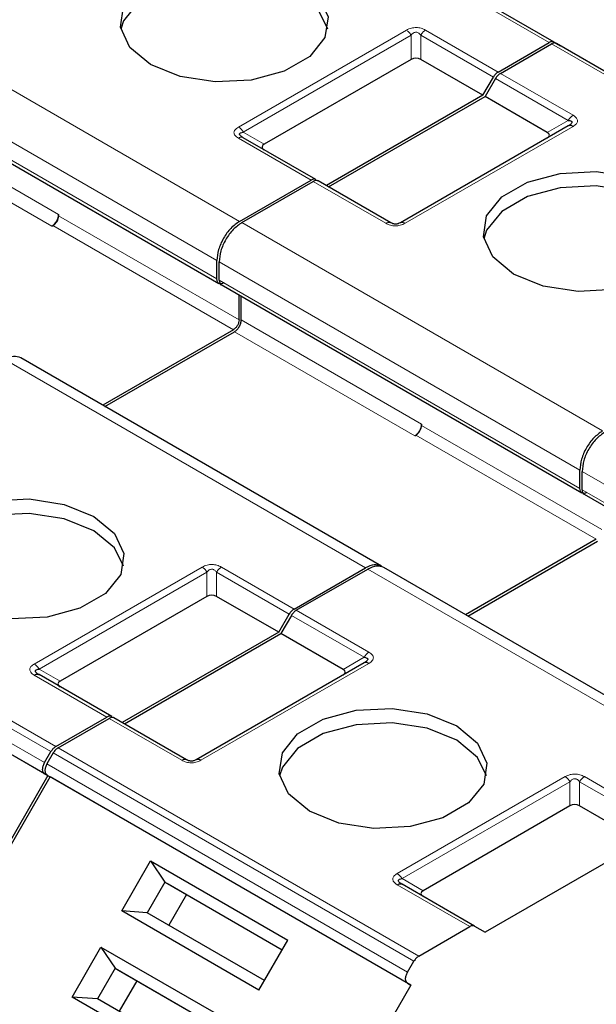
# Model space of a CAD drawing. Header units: millimetres. Extents: x 5 to 418, y 2 to 292.
# Tile 36 of 42: x 361.45 to 368.64, y 139.01 to 151.28. Entities that reach past the tile are written whole.
import ezdxf

# ---------------------------------------------------------------- set-up
doc = ezdxf.new("R2010")
doc.units = ezdxf.units.MM

msp = doc.modelspace()

# ---------------------------------------------------------------- linework, layer by layer
at = {"color": 7, "linetype": 'Continuous', "lineweight": 18}
for p, q in [((368.0569, 150.9967), (363.5597, 153.5929)), ((359.6987, 151.364), (364.1959, 148.7678)), ((364.1819, 149.9433), (366.275, 151.1516)), ((366.515, 151.1516), (367.4201, 150.6291)), ((364.2419, 149.88), (366.335, 151.0883)), ((366.335, 150.7864), (366.335, 151.0883)), ((366.455, 151.0883), (367.3601, 150.5658)), ((366.455, 151.0883), (366.455, 150.7864)), ((359.4158, 150.8741), (363.913, 148.2779)), ((372.5824, 148.3842), (368.0852, 150.9804)), ((363.913, 148.0493), (359.4158, 150.6455)), ((367.3884, 150.5495), (368.2934, 150.027)), ((367.4484, 150.6128), (368.3534, 150.0903)), ((359.6916, 150.1514), (361.9402, 148.8534)), ((359.6067, 150.0045), (361.8553, 148.7064)), ((368.032, 149.876), (368.2934, 150.027)), ((368.3534, 149.9517), (366.2604, 148.7435)), ((365.087, 149.2823), (364.1819, 149.8048)), ((364.2419, 149.88), (364.5034, 149.7291)), ((366.0204, 148.7435), (365.1153, 149.266)), ((361.9402, 148.837), (364.1888, 147.5389)), ((361.8695, 148.7146), (364.1181, 147.4165)), ((364.2242, 148.7515), (368.7214, 146.1553)), ((363.9413, 148.2616), (368.4385, 145.6654)), ((368.4385, 145.4368), (363.9413, 148.033)), ((364.2171, 147.5389), (366.4657, 146.2409)), ((364.1322, 147.392), (366.3808, 146.0939)), ((365.7656, 144.449), (361.2684, 147.0452)), ((366.4657, 146.2245), (368.7143, 144.9264)), ((366.395, 146.102), (368.6436, 144.804)), ((368.4668, 145.6491), (372.964, 143.0529)), ((372.964, 142.8243), (368.4668, 145.4205)), ((357.3474, 144.753), (361.8446, 142.1568)), ((357.4074, 144.8163), (361.9046, 142.2201)), ((357.2681, 144.6155), (361.7653, 142.0193)), ((361.7653, 141.8808), (357.2681, 144.4769)), ((361.6363, 143.2488), (363.7294, 144.4571)), ((361.6963, 143.1855), (363.7894, 144.3937)), ((363.7894, 144.0919), (363.7894, 144.3937)), ((363.9094, 144.3937), (364.8145, 143.8712)), ((363.9094, 144.3937), (363.9094, 144.0919)), ((363.9694, 144.4571), (364.8745, 143.9346)), ((370.2911, 141.8365), (365.7939, 144.4327)), ((364.9028, 143.9182), (365.8079, 143.3957)), ((364.8428, 143.8549), (365.7479, 143.3324)), ((365.8079, 143.2572), (363.7148, 142.0489)), ((365.4864, 143.1815), (365.7479, 143.3324)), ((361.6963, 143.1855), (361.9578, 143.0345)), ((362.5414, 142.5877), (361.6363, 143.1102)), ((363.4748, 142.0489), (362.5697, 142.5714)), ((361.9329, 142.2038), (366.4301, 139.6076)), ((361.8729, 142.1405), (366.3701, 139.5443)), ((361.7936, 142.003), (366.2908, 139.4068)), ((366.2908, 139.2682), (361.7936, 141.8644)), ((366.1618, 140.6363), (368.2549, 141.8446)), ((366.2218, 140.5729), (368.3149, 141.7812)), ((368.3149, 141.4794), (368.3149, 141.7812)), ((368.4349, 141.7812), (369.34, 141.2587)), ((368.4349, 141.7812), (368.4349, 141.4794)), ((368.4949, 141.8446), (369.4, 141.3221)), ((366.2218, 140.5729), (366.4833, 140.422)), ((367.0669, 139.9752), (366.1618, 140.4977))]:
    msp.add_line(p, q, dxfattribs=at)
at = {"color": 7, "linetype": 'Continuous', "lineweight": 25}
for p, q in [((368.1169, 151.0027), (363.6197, 153.5989)), ((367.4201, 150.6291), (368.0569, 150.9967)), ((368.1169, 151.0027), (368.1962, 150.9569)), ((372.6424, 148.3902), (368.1452, 150.9864)), ((367.4484, 150.6128), (368.0852, 150.9804)), ((366.335, 150.7864), (364.5034, 149.7291)), ((367.2294, 150.3394), (366.455, 150.7864)), ((359.4396, 150.5912), (363.939, 147.9937)), ((367.2294, 150.3394), (367.3601, 150.5658)), ((367.3884, 150.5495), (367.2576, 150.3231)), ((367.2294, 150.3394), (365.2777, 149.2127)), ((365.306, 149.1964), (367.2576, 150.3231)), ((368.032, 149.876), (367.2576, 150.3231)), ((368.2934, 149.9577), (366.2004, 148.7494)), ((368.311, 149.9688), (368.2991, 149.9604)), ((365.147, 149.2882), (364.2419, 149.8107)), ((364.1959, 148.7678), (365.087, 149.2823)), ((366.0804, 148.7494), (365.1753, 149.2719)), ((364.2242, 148.7515), (365.1153, 149.266)), ((361.9402, 148.8534), (361.9402, 148.837)), ((361.8553, 148.7064), (361.8695, 148.7146)), ((363.913, 148.0493), (363.913, 148.2779)), ((363.9413, 148.033), (363.9413, 148.2616)), ((363.9651, 147.9787), (368.4644, 145.3812)), ((364.1888, 147.5389), (364.1888, 147.8495)), ((364.2171, 147.5389), (364.2171, 147.8332)), ((364.1181, 147.4165), (362.4889, 146.4759)), ((362.5171, 146.4596), (364.1322, 147.392)), ((365.966, 144.4686), (361.4681, 147.0652)), ((366.4657, 146.2409), (366.4657, 146.2245)), ((366.3808, 146.0939), (366.395, 146.102)), ((368.4385, 145.4368), (368.4385, 145.6654)), ((368.4668, 145.4205), (368.4668, 145.6491)), ((368.4906, 145.3661), (372.9899, 142.7687)), ((368.6436, 144.804), (367.0143, 143.8634)), ((367.0426, 143.8471), (368.6577, 144.7795)), ((361.8053, 141.8577), (357.3081, 144.4538)), ((364.8745, 143.9346), (365.7656, 144.449)), ((364.9028, 143.9182), (365.7939, 144.4327)), ((370.4915, 141.8561), (365.9936, 144.4527)), ((363.7894, 144.0919), (361.9578, 143.0345)), ((364.6838, 143.6448), (363.9094, 144.0919)), ((364.6838, 143.6448), (364.8145, 143.8712)), ((364.8428, 143.8549), (364.7121, 143.6285)), ((364.6838, 143.6448), (362.7322, 142.5182)), ((362.7604, 142.5019), (364.7121, 143.6285)), ((365.4864, 143.1815), (364.7121, 143.6285)), ((365.7479, 143.2631), (363.6548, 142.0549)), ((361.6907, 143.1189), (361.6788, 143.1273)), ((362.6014, 142.5937), (361.6963, 143.1162)), ((361.9046, 142.2201), (362.5414, 142.5877)), ((361.9329, 142.2038), (362.5697, 142.5714)), ((363.5348, 142.0549), (362.6297, 142.5774)), ((361.7653, 142.0193), (361.8446, 142.1568)), ((361.8729, 142.1405), (361.7936, 142.003)), ((361.8053, 141.8577), (359.3053, 137.5275)), ((359.3336, 137.5112), (361.8336, 141.8413)), ((361.7653, 141.8808), (361.8053, 141.8577)), ((361.7936, 141.8644), (361.8336, 141.8413)), ((366.3308, 139.2451), (361.8336, 141.8413)), ((368.3149, 141.4794), (366.4833, 140.422)), ((369.2093, 141.0323), (368.4349, 141.4794)), ((369.2093, 141.0323), (367.2576, 139.9057)), ((362.7267, 140.1712), (363.0866, 140.7945)), ((363.0866, 140.7945), (364.7976, 139.8068)), ((363.0866, 140.7945), (363.2656, 140.5297)), ((363.2656, 140.5297), (363.0456, 140.1486)), ((363.2656, 140.5297), (364.7277, 139.6856)), ((363.2656, 140.5297), (363.3056, 140.5066)), ((363.3056, 140.5066), (364.7277, 139.6856)), ((366.2162, 140.5064), (366.2043, 140.5148)), ((367.1269, 139.9812), (366.2218, 140.5037)), ((363.5356, 140.3738), (363.3156, 139.9927)), ((364.4377, 139.1834), (362.7267, 140.1712)), ((363.0456, 140.1486), (362.7267, 140.1712)), ((364.5077, 139.3046), (363.0456, 140.1486)), ((366.4301, 139.6076), (367.0669, 139.9752)), ((367.1269, 139.9812), (367.2576, 139.9057)), ((362.1067, 139.0973), (362.4666, 139.7207)), ((362.4666, 139.7207), (364.1776, 138.7329)), ((362.4666, 139.7207), (362.6456, 139.4558)), ((364.4377, 139.1834), (364.7976, 139.8068)), ((362.6456, 139.4558), (362.4256, 139.0747)), ((362.6456, 139.4558), (364.1077, 138.6117)), ((362.6456, 139.4558), (362.6856, 139.4327)), ((366.2908, 139.4068), (366.3701, 139.5443)), ((362.6856, 139.4327), (364.1077, 138.6117)), ((362.9156, 139.2999), (362.6956, 138.9189)), ((366.3308, 139.2451), (363.8308, 134.915)), ((366.2908, 139.2682), (366.3308, 139.2451)), ((363.8177, 138.1096), (362.1067, 139.0973)), ((362.4256, 139.0747), (362.1067, 139.0973)), ((363.8877, 138.2307), (362.4256, 139.0747))]:
    msp.add_line(p, q, dxfattribs=at)
at = {"color": 7, "linetype": 'Continuous', "lineweight": 25, "flags": 128}
for points in [[(363.0857, 150.7231), (362.8267, 150.9366), (362.7099, 151.1884), (362.7492, 151.448), (362.9401, 151.6842), (363.2593, 151.8685), (363.6685, 151.9787), (364.1183, 152.0014), (364.5544, 151.934), (364.9242, 151.7845)], [(364.9242, 151.6048), (364.5544, 151.7543), (364.1183, 151.8218), (363.6685, 151.7991), (363.2593, 151.6889), (362.9401, 151.5046), (362.7492, 151.2684), (362.7143, 151.164)], [(364.9242, 151.7845), (365.1831, 151.571), (365.3, 151.3192), (365.2607, 151.0596), (365.0698, 150.8233), (364.7506, 150.639), (364.3414, 150.5289), (363.8916, 150.5062), (363.4555, 150.5736), (363.0857, 150.7231)], [(365.2956, 151.164), (365.1831, 151.3913), (364.9242, 151.6048)], [(367.6112, 148.1106), (367.3522, 148.3241), (367.2354, 148.5759), (367.2747, 148.8355), (367.4655, 149.0717), (367.7848, 149.256), (368.194, 149.3662), (368.6437, 149.3889), (369.0798, 149.3214), (369.4497, 149.172)], [(369.4497, 148.9923), (369.0798, 149.1418), (368.6437, 149.2093), (368.194, 149.1866), (367.7848, 149.0764), (367.4655, 148.8921), (367.2747, 148.6559), (367.2398, 148.5515)], [(369.4497, 149.172), (369.7086, 148.9585), (369.8255, 148.7067), (369.7861, 148.4471), (369.5953, 148.2108), (369.2761, 148.0265), (368.8669, 147.9164), (368.4171, 147.8937), (367.981, 147.9611), (367.6112, 148.1106)], [(360.5401, 144.0286), (360.2812, 144.2421), (360.1643, 144.4938), (360.2037, 144.7535), (360.3945, 144.9897), (360.7137, 145.174), (361.1229, 145.2841), (361.5727, 145.3069), (362.0088, 145.2394), (362.3786, 145.0899)], [(362.3786, 144.9103), (362.0088, 145.0598), (361.5727, 145.1272), (361.1229, 145.1045), (360.7137, 144.9944), (360.3945, 144.8101), (360.2037, 144.5738), (360.1687, 144.4694)], [(362.3786, 145.0899), (362.6376, 144.8764), (362.7544, 144.6247), (362.7151, 144.365), (362.5243, 144.1288), (362.205, 143.9445), (361.7958, 143.8343), (361.3461, 143.8116), (360.91, 143.8791), (360.5401, 144.0286)], [(362.75, 144.4694), (362.6376, 144.6968), (362.3786, 144.9103)], [(365.0656, 141.4161), (364.8066, 141.6296), (364.6898, 141.8813), (364.7291, 142.141), (364.9199, 142.3772), (365.2392, 142.5615), (365.6484, 142.6716), (366.0981, 142.6944), (366.5343, 142.6269), (366.9041, 142.4774)], [(366.9041, 142.2978), (366.5343, 142.4473), (366.0981, 142.5147), (365.6484, 142.492), (365.2392, 142.3819), (364.9199, 142.1976), (364.7291, 141.9613), (364.6942, 141.8569)], [(366.9041, 142.4774), (367.163, 142.2639), (367.2799, 142.0121), (367.2406, 141.7525), (367.0497, 141.5163), (366.7305, 141.332), (366.3213, 141.2218), (365.8715, 141.1991), (365.4354, 141.2666), (365.0656, 141.4161)], [(367.2755, 141.8569), (367.163, 142.0843), (366.9041, 142.2978)]]:
    msp.add_lwpolyline(points, dxfattribs=at)
at = {"color": 7, "linetype": 'Continuous', "lineweight": 18}
for centre, radius, start, end in [((364.2171, 149.7557), 0.0604, 65.68605, 125.61817), ((365.8995, 143.2489), 0.1731, 121.95467, 151.14439)]:
    msp.add_arc(centre, radius, start, end, dxfattribs=at)
at = {"color": 7, "linetype": 'Continuous', "lineweight": 25}
for centre, radius in [((361.756, 148.8617), 0.1844), ((361.7867, 148.844), 0.1537), ((366.2815, 146.2492), 0.1844), ((366.3122, 146.2315), 0.1537)]:
    msp.add_arc(centre, radius, 302.60548, 357.39452, dxfattribs=at)
for centre, major_axis, ratio, start_param, end_param in [((366.395, 150.6825), (0.12, 0), 0.9998916, 1.0471975, 2.0943951), ((367.852, 149.8414), (0.2078, 0), 0.3332972, 5.7595865, 6.8067841), ((364.6834, 149.6944), (0.2078, 0), 0.3332972, 2.6179939, 3.6651914), ((363.8494, 143.988), (0.12, 0), 0.9998916, 1.0471975, 2.0943951), ((365.3064, 143.1468), (0.2078, 0), 0.3332972, 5.7595865, 6.8067841), ((362.1378, 142.9999), (0.2078, 0), 0.3332972, 2.6179939, 3.6651915), ((368.3749, 141.3755), (0.12, 0), 0.9998916, 1.0471975, 2.0943951), ((366.6633, 140.3874), (0.2078, 0), 0.3332972, 2.6179939, 3.6651915)]:
    msp.add_ellipse(centre, major_axis=major_axis, ratio=ratio, start_param=start_param, end_param=end_param, dxfattribs=at)
at = {"color": 7, "linetype": 'Continuous', "lineweight": 18}
for points, knots in [([(366.275, 151.1516), (366.2946, 151.1614), (366.3222, 151.175), (366.3675, 151.1829), (366.3991, 151.1841), (366.4302, 151.1819), (366.4716, 151.1733), (366.497, 151.1606), (366.515, 151.1516)], [0, 0, 0, 0, 0.2823256, 0.3956386, 0.5177702, 0.6311071, 0.7404354, 1, 1, 1, 1]), ([(366.335, 151.0883), (366.3434, 151.0988), (366.3553, 151.1136), (366.3801, 151.1247), (366.3983, 151.1262), (366.4154, 151.1229), (366.4364, 151.1111), (366.4473, 151.0977), (366.455, 151.0883)], [0, 0, 0, 0, 0.2915567, 0.4094353, 0.5237228, 0.6250088, 0.734944, 1, 1, 1, 1]), ([(368.3534, 150.0903), (368.3703, 150.0789), (368.3939, 150.063), (368.4077, 150.0369), (368.4096, 150.0186), (368.406, 150.0007), (368.391, 149.9768), (368.369, 149.9621), (368.3534, 149.9517)], [0, 0, 0, 0, 0.2823256, 0.3956386, 0.5177703, 0.6311071, 0.7404354, 1, 1, 1, 1]), ([(364.1819, 149.8048), (364.1661, 149.8154), (364.1431, 149.8308), (364.1286, 149.856), (364.1251, 149.8742), (364.1287, 149.8922), (364.143, 149.917), (364.1659, 149.9325), (364.1819, 149.9433)], [0, 0, 0, 0, 0.26461808, 0.38495477, 0.50402884, 0.61396803, 0.73058283, 1, 1, 1, 1]), ([(366.2604, 148.7435), (366.2408, 148.7337), (366.2132, 148.7201), (366.1679, 148.7122), (366.1363, 148.711), (366.1052, 148.7131), (366.0638, 148.7218), (366.0383, 148.7345), (366.0204, 148.7435)], [0, 0, 0, 0, 0.2823256, 0.3956386, 0.5177702, 0.6311071, 0.7404354, 1, 1, 1, 1]), ([(363.7294, 144.4571), (363.749, 144.4668), (363.7766, 144.4804), (363.8219, 144.4884), (363.8535, 144.4895), (363.8846, 144.4874), (363.926, 144.4788), (363.9515, 144.466), (363.9694, 144.4571)], [0, 0, 0, 0, 0.2823256, 0.3956386, 0.5177702, 0.6311071, 0.7404354, 1, 1, 1, 1]), ([(363.7894, 144.3937), (363.7978, 144.4043), (363.8097, 144.419), (363.8345, 144.4301), (363.8527, 144.4317), (363.8698, 144.4283), (363.8909, 144.4165), (363.9017, 144.4032), (363.9094, 144.3937)], [0, 0, 0, 0, 0.2915567, 0.4094353, 0.5237228, 0.6250088, 0.734944, 1, 1, 1, 1]), ([(365.8079, 143.3957), (365.8237, 143.3852), (365.8467, 143.3698), (365.8612, 143.3445), (365.8647, 143.3263), (365.8611, 143.3083), (365.8468, 143.2835), (365.8239, 143.268), (365.8079, 143.2572)], [0, 0, 0, 0, 0.2646181, 0.3849548, 0.5040288, 0.613968, 0.7305828, 1, 1, 1, 1]), ([(361.6363, 143.1102), (361.6195, 143.1216), (361.5959, 143.1375), (361.5821, 143.1636), (361.5802, 143.1819), (361.5838, 143.1998), (361.5988, 143.2237), (361.6208, 143.2384), (361.6363, 143.2488)], [0, 0, 0, 0, 0.2823256, 0.3956386, 0.5177703, 0.6311071, 0.7404354, 1, 1, 1, 1]), ([(363.7148, 142.0489), (363.6952, 142.0392), (363.6676, 142.0255), (363.6223, 142.0176), (363.5907, 142.0165), (363.5596, 142.0186), (363.5182, 142.0272), (363.4928, 142.04), (363.4748, 142.0489)], [0, 0, 0, 0, 0.2823256, 0.3956386, 0.5177702, 0.6311071, 0.7404354, 1, 1, 1, 1]), ([(368.2549, 141.8446), (368.2745, 141.8543), (368.3021, 141.8679), (368.3474, 141.8759), (368.379, 141.877), (368.4101, 141.8749), (368.4515, 141.8663), (368.4769, 141.8535), (368.4949, 141.8446)], [0, 0, 0, 0, 0.2823256, 0.3956386, 0.5177702, 0.6311071, 0.7404354, 1, 1, 1, 1]), ([(368.3149, 141.7812), (368.3233, 141.7918), (368.3352, 141.8065), (368.36, 141.8176), (368.3782, 141.8192), (368.3953, 141.8158), (368.4163, 141.804), (368.4272, 141.7907), (368.4349, 141.7812)], [0, 0, 0, 0, 0.2915567, 0.4094353, 0.5237228, 0.6250088, 0.734944, 1, 1, 1, 1]), ([(366.1618, 140.4977), (366.145, 140.5091), (366.1214, 140.525), (366.1076, 140.5511), (366.1056, 140.5694), (366.1093, 140.5873), (366.1243, 140.6112), (366.1463, 140.6259), (366.1618, 140.6363)], [0, 0, 0, 0, 0.28232556, 0.39563861, 0.51777026, 0.63110712, 0.7404354, 1, 1, 1, 1])]:
    msp.add_open_spline(points, degree=3, knots=knots, dxfattribs=at)
for points in [[(366.275, 151.1516), (366.2805, 151.1481), (366.2916, 151.1409), (366.3076, 151.1258), (366.3225, 151.1083), (366.3308, 151.095), (366.335, 151.0883)], [(366.455, 151.0883), (366.4591, 151.095), (366.4674, 151.1083), (366.4823, 151.1258), (366.4983, 151.1409), (366.5094, 151.1481), (366.515, 151.1516)], [(368.3534, 150.0903), (368.3479, 150.0867), (368.3368, 150.0796), (368.3208, 150.0645), (368.3059, 150.047), (368.2976, 150.0336), (368.2934, 150.027)], [(364.1819, 149.9433), (364.1875, 149.9398), (364.1986, 149.9326), (364.2146, 149.9175), (364.2295, 149.9), (364.2378, 149.8867), (364.2419, 149.88)], [(366.0804, 148.7494), (366.0763, 148.7513), (366.068, 148.7551), (366.0531, 148.7554), (366.0371, 148.752), (366.026, 148.7463), (366.0204, 148.7435)], [(366.2604, 148.7435), (366.2549, 148.7463), (366.2437, 148.752), (366.2278, 148.7554), (366.2129, 148.7551), (366.2046, 148.7513), (366.2004, 148.7494)], [(363.7294, 144.4571), (363.7349, 144.4535), (363.7461, 144.4464), (363.762, 144.4313), (363.7769, 144.4138), (363.7852, 144.4004), (363.7894, 144.3937)], [(363.9094, 144.3937), (363.9135, 144.4004), (363.9218, 144.4138), (363.9367, 144.4313), (363.9527, 144.4464), (363.9638, 144.4535), (363.9694, 144.4571)], [(361.6363, 143.2488), (361.6419, 143.2452), (361.653, 143.2381), (361.669, 143.223), (361.6839, 143.2055), (361.6922, 143.1921), (361.6963, 143.1855)], [(363.5348, 142.0549), (363.5307, 142.0567), (363.5224, 142.0605), (363.5075, 142.0608), (363.4915, 142.0574), (363.4804, 142.0518), (363.4748, 142.0489)], [(363.7148, 142.0489), (363.7093, 142.0518), (363.6982, 142.0574), (363.6822, 142.0608), (363.6673, 142.0605), (363.659, 142.0567), (363.6548, 142.0549)], [(368.2549, 141.8446), (368.2604, 141.841), (368.2715, 141.8339), (368.2875, 141.8188), (368.3024, 141.8013), (368.3107, 141.7879), (368.3149, 141.7812)], [(368.4349, 141.7812), (368.439, 141.7879), (368.4473, 141.8013), (368.4622, 141.8188), (368.4782, 141.8339), (368.4893, 141.841), (368.4949, 141.8446)], [(366.1618, 140.6363), (366.1674, 140.6327), (366.1785, 140.6256), (366.1945, 140.6105), (366.2094, 140.593), (366.2177, 140.5796), (366.2218, 140.5729)]]:
    msp.add_open_spline(points, degree=3, dxfattribs=at)
at = {"color": 7, "linetype": 'Continuous', "lineweight": 25}
for points in [[(368.1169, 151.0027), (368.1127, 151.0046), (368.1044, 151.0083), (368.0895, 151.0086), (368.0735, 151.0053), (368.0624, 150.9996), (368.0569, 150.9967)], [(368.1452, 150.9864), (368.141, 150.9882), (368.1327, 150.992), (368.1178, 150.9923), (368.1018, 150.989), (368.0907, 150.9833), (368.0852, 150.9804)], [(367.4201, 150.6291), (367.4145, 150.6256), (367.4034, 150.6184), (367.3874, 150.6033), (367.3725, 150.5858), (367.3642, 150.5725), (367.3601, 150.5658)], [(367.4484, 150.6128), (367.4428, 150.6092), (367.4317, 150.6021), (367.4157, 150.587), (367.4008, 150.5695), (367.3925, 150.5561), (367.3884, 150.5495)], [(368.3534, 149.9517), (368.3479, 149.9546), (368.3368, 149.9603), (368.3208, 149.9636), (368.3059, 149.9633), (368.2976, 149.9596), (368.2934, 149.9577)], [(365.147, 149.2882), (365.1429, 149.2901), (365.1346, 149.2939), (365.1197, 149.2942), (365.1037, 149.2908), (365.0926, 149.2851), (365.087, 149.2823)], [(365.1753, 149.2719), (365.1712, 149.2738), (365.1629, 149.2776), (365.148, 149.2779), (365.132, 149.2745), (365.1209, 149.2688), (365.1153, 149.266)], [(364.1959, 148.7678), (364.1588, 148.7415), (364.0847, 148.6889), (363.9912, 148.5594), (363.9258, 148.4137), (363.9173, 148.3232), (363.913, 148.2779)], [(364.2242, 148.7515), (364.1871, 148.7252), (364.113, 148.6726), (364.0195, 148.5431), (363.9541, 148.3974), (363.9456, 148.3069), (363.9413, 148.2616)], [(363.9979, 148.0003), (363.9868, 147.9954), (363.9645, 147.9855), (363.9365, 147.9919), (363.9169, 148.013), (363.9143, 148.0372), (363.913, 148.0493)], [(364.1888, 147.5389), (364.1877, 147.5276), (364.1856, 147.505), (364.1693, 147.4686), (364.1459, 147.4362), (364.1274, 147.423), (364.1181, 147.4165)], [(364.1322, 147.392), (364.1433, 147.3999), (364.1656, 147.4156), (364.1936, 147.4545), (364.2133, 147.4982), (364.2158, 147.5254), (364.2171, 147.5389)], [(368.7214, 146.1553), (368.6843, 146.129), (368.6102, 146.0764), (368.5167, 145.9469), (368.4513, 145.8012), (368.4428, 145.7107), (368.4385, 145.6654)], [(368.7496, 146.139), (368.7126, 146.1127), (368.6384, 146.0601), (368.545, 145.9306), (368.4795, 145.7849), (368.471, 145.6944), (368.4668, 145.6491)], [(368.5234, 145.3878), (368.5122, 145.3828), (368.49, 145.373), (368.462, 145.3794), (368.4423, 145.4005), (368.4398, 145.4247), (368.4385, 145.4368)], [(364.8745, 143.9346), (364.8689, 143.931), (364.8578, 143.9239), (364.8418, 143.9088), (364.8269, 143.8913), (364.8186, 143.8779), (364.8145, 143.8712)], [(364.9028, 143.9182), (364.8972, 143.9147), (364.8861, 143.9075), (364.8701, 143.8924), (364.8552, 143.8749), (364.8469, 143.8616), (364.8428, 143.8549)], [(365.8079, 143.2572), (365.8023, 143.26), (365.7912, 143.2657), (365.7752, 143.2691), (365.7603, 143.2688), (365.752, 143.265), (365.7479, 143.2631)], [(361.6363, 143.1102), (361.6419, 143.1131), (361.653, 143.1188), (361.669, 143.1221), (361.6839, 143.1218), (361.6922, 143.1181), (361.6963, 143.1162)], [(362.6014, 142.5937), (362.5973, 142.5956), (362.589, 142.5993), (362.5741, 142.5996), (362.5581, 142.5963), (362.547, 142.5906), (362.5414, 142.5877)], [(362.6297, 142.5774), (362.6256, 142.5792), (362.6173, 142.583), (362.6024, 142.5833), (362.5864, 142.5799), (362.5753, 142.5743), (362.5697, 142.5714)], [(361.9046, 142.2201), (361.8991, 142.2165), (361.888, 142.2094), (361.872, 142.1943), (361.8571, 142.1768), (361.8488, 142.1635), (361.8446, 142.1568)], [(361.9329, 142.2038), (361.9274, 142.2002), (361.9162, 142.1931), (361.9003, 142.178), (361.8854, 142.1605), (361.8771, 142.1471), (361.8729, 142.1405)], [(361.7653, 141.8808), (361.7583, 141.8869), (361.7444, 141.8991), (361.7384, 141.9345), (361.7444, 141.9769), (361.7583, 142.0052), (361.7653, 142.0193)], [(361.7936, 142.003), (361.7866, 141.9889), (361.7727, 141.9606), (361.7667, 141.9182), (361.7727, 141.8827), (361.7866, 141.8705), (361.7936, 141.8644)], [(366.1618, 140.4977), (366.1674, 140.5006), (366.1785, 140.5063), (366.1945, 140.5096), (366.2094, 140.5093), (366.2177, 140.5056), (366.2218, 140.5037)], [(367.1269, 139.9812), (367.1228, 139.9831), (367.1145, 139.9868), (367.0996, 139.9871), (367.0836, 139.9838), (367.0725, 139.9781), (367.0669, 139.9752)], [(366.4301, 139.6076), (366.4246, 139.604), (366.4134, 139.5969), (366.3975, 139.5818), (366.3826, 139.5643), (366.3743, 139.551), (366.3701, 139.5443)], [(366.2908, 139.2682), (366.2838, 139.2743), (366.2699, 139.2866), (366.2639, 139.322), (366.2699, 139.3644), (366.2838, 139.3927), (366.2908, 139.4068)]]:
    msp.add_open_spline(points, degree=3, dxfattribs=at)
for points, knots in [([(368.2934, 150.027), (368.3064, 150.0251), (368.3245, 150.0226), (368.3385, 150.0113), (368.3406, 150.0012), (368.3361, 149.9905), (368.3215, 149.975), (368.3051, 149.9648), (368.2934, 149.9577)], [0, 0, 0, 0, 0.2915567, 0.4094353, 0.5237228, 0.6250088, 0.734944, 1, 1, 1, 1]), ([(364.2419, 149.8107), (364.2293, 149.8186), (364.2117, 149.8294), (364.1979, 149.8458), (364.1944, 149.8561), (364.1976, 149.8648), (364.2114, 149.875), (364.2291, 149.8779), (364.2419, 149.88)], [0, 0, 0, 0, 0.288782, 0.3996105, 0.4976777, 0.5951187, 0.7063928, 1, 1, 1, 1]), ([(364.2292, 149.8155), (364.2246, 149.8186), (364.2159, 149.8245), (364.2113, 149.8308), (364.2091, 149.8338)], [0, 0, 0, 0, 0.5256895, 1, 1, 1, 1]), ([(366.2004, 148.7494), (366.192, 148.745), (366.1801, 148.7388), (366.1553, 148.7338), (366.1371, 148.7329), (366.12, 148.7347), (366.0989, 148.7398), (366.0881, 148.7454), (366.0804, 148.7494)], [0, 0, 0, 0, 0.2915567, 0.4094353, 0.5237228, 0.6250088, 0.734944, 1, 1, 1, 1]), ([(363.9413, 148.033), (363.9428, 148.0213), (363.9457, 147.9979), (363.957, 147.9798), (363.9662, 147.978), (363.9662, 147.978)], [0, 0, 0, 0, 0.4999489, 0.9998979, 1, 1, 1, 1]), ([(361.4684, 147.065), (361.4392, 147.0756), (361.3808, 147.0967), (361.3059, 147.0624), (361.2684, 147.0452)], [0, 0, 0, 0, 0.49994893, 1, 1, 1, 1]), ([(368.4668, 145.4205), (368.4682, 145.4088), (368.4711, 145.3854), (368.4825, 145.3673), (368.4916, 145.3655), (368.4917, 145.3655)], [0, 0, 0, 0, 0.4999489, 0.9998979, 1, 1, 1, 1]), ([(365.9656, 144.4688), (365.9364, 144.4794), (365.878, 144.5005), (365.8031, 144.4662), (365.7656, 144.449)], [0, 0, 0, 0, 0.4999489, 1, 1, 1, 1]), ([(365.9939, 144.4525), (365.9647, 144.4631), (365.9063, 144.4842), (365.8314, 144.4499), (365.7939, 144.4327)], [0, 0, 0, 0, 0.49994893, 1, 1, 1, 1]), ([(365.7479, 143.3324), (365.7605, 143.3304), (365.7781, 143.3277), (365.7919, 143.3177), (365.7954, 143.309), (365.7922, 143.2988), (365.7784, 143.2821), (365.7607, 143.2711), (365.7479, 143.2631)], [0, 0, 0, 0, 0.288782, 0.3996105, 0.4976777, 0.5951187, 0.7063928, 1, 1, 1, 1]), ([(365.7808, 143.2862), (365.7786, 143.2832), (365.7739, 143.2769), (365.7652, 143.271), (365.7606, 143.2679)], [0, 0, 0, 0, 0.4744804, 1, 1, 1, 1]), ([(361.6963, 143.1162), (361.6834, 143.1241), (361.6653, 143.1353), (361.6513, 143.1526), (361.6492, 143.1635), (361.6537, 143.1726), (361.6683, 143.1814), (361.6847, 143.1838), (361.6963, 143.1855)], [0, 0, 0, 0, 0.29155666, 0.40943532, 0.52372283, 0.62500884, 0.73494402, 1, 1, 1, 1]), ([(363.6548, 142.0549), (363.6464, 142.0505), (363.6345, 142.0443), (363.6097, 142.0392), (363.5915, 142.0384), (363.5744, 142.0402), (363.5533, 142.0452), (363.5425, 142.0509), (363.5348, 142.0549)], [0, 0, 0, 0, 0.2915567, 0.4094353, 0.5237228, 0.6250088, 0.734944, 1, 1, 1, 1]), ([(366.2218, 140.5037), (366.2089, 140.5116), (366.1908, 140.5228), (366.1768, 140.5401), (366.1747, 140.5509), (366.1792, 140.5601), (366.1938, 140.5689), (366.2102, 140.5713), (366.2218, 140.5729)], [0, 0, 0, 0, 0.29155666, 0.40943532, 0.52372283, 0.62500884, 0.73494402, 1, 1, 1, 1])]:
    msp.add_open_spline(points, degree=3, knots=knots, dxfattribs=at)

doc.saveas('drawing.dxf')
